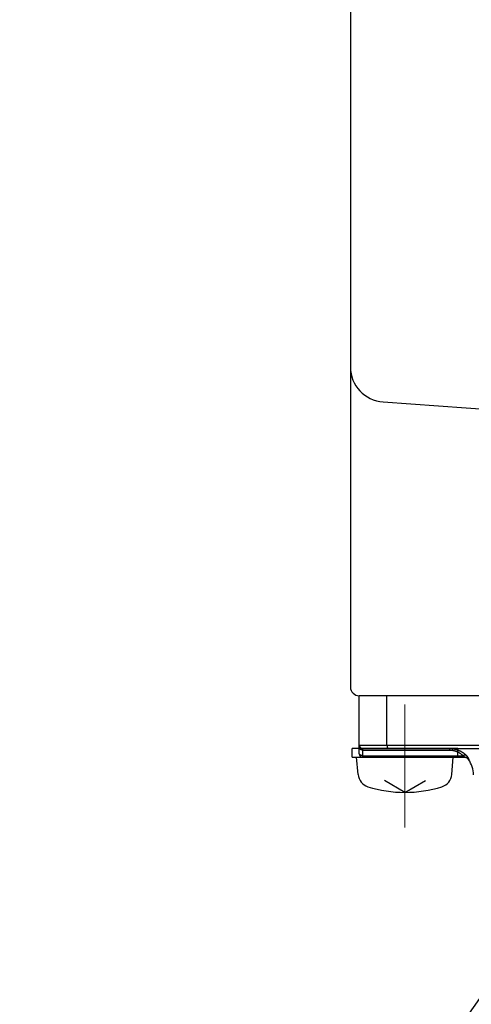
# Model space of a CAD drawing. Header units: millimetres. Extents: x 0 to 1300, y 0 to 891.
# Tile 97 of 127: x 306 to 331, y 525 to 582. Entities that reach past the tile are written whole.
import ezdxf

# ---------------------------------------------------------------- set-up
doc = ezdxf.new("R2010")
doc.units = ezdxf.units.MM
doc.header["$LTSCALE"] = 0.545669
doc.linetypes.add('CENTER', pattern=[50.8, 31.75, -6.35, 6.35, -6.35])
doc.layers.add('NoLayerName_001', color=7, linetype='Continuous')
doc.styles.get("Standard").update_dxf_attribs({"font": 'txt', "bigfont": 'extfont2'})
doc.dimstyles.get("Standard").update_dxf_attribs({"dimtxt": 2.5, "dimasz": 2.5, "dimexe": 1, "dimexo": 1, "dimtad": 1, "dimdec": 3, "dimzin": 0, "dimdsep": 46, "dimtxsty": 'Standard', "dimcen": 2.5, "dimadec": 3, "dimazin": 0, "dimtfac": 0.75, "dimtdec": 3, "dimtmove": 0, "dimatfit": 3, "dimfxl": 1, "dimarcsym": 0})

msp = doc.modelspace()

# ---------------------------------------------------------------- linework, layer by layer
at = {"layer": 'NoLayerName_001', "color": 7, "linetype": 'Continuous', "lineweight": 25}
for p, q in [((324.5, 621.1236), (324.5, 543.5)), ((326.357, 559.7323), (344.5758, 558.4266)), ((364, 543), (325, 543)), ((324.6, 539.5), (324.6, 540)), ((324.6, 539.5), (330.6, 539.5)), ((324.9359, 538.5181), (324.85, 539.5)), ((330.2641, 538.5181), (330.35, 539.5)), ((327.6, 537.5), (326.4371, 538.1714)), ((327.6, 537.5), (328.7629, 538.1714))]:
    msp.add_line(p, q, dxfattribs=at)
at = {"layer": 'NoLayerName_001', "color": 60, "linetype": 'Continuous', "lineweight": 25}
for p, q in [((325, 539.7), (325, 543)), ((326.5771, 540.2), (326.5771, 543)), ((330.6, 540), (324.6, 540)), ((325, 540.2), (350, 540.2)), ((325.2, 539.5), (325.2, 540)), ((325.2, 540), (349.8, 540)), ((325.2, 539.9121), (330.127, 539.9121)), ((330.127, 540), (330.127, 539.9121)), ((330.6, 539.5), (330.6, 540)), ((325.2, 539.5879), (330.9033, 539.5879)), ((325.2, 539.5), (331.0049, 539.5)), ((331.2183, 539.375), (331.2473, 539.375))]:
    msp.add_line(p, q, dxfattribs=at)
at = {"layer": 'NoLayerName_001', "color": 4, "linetype": 'CENTER', "lineweight": 13}
msp.add_line((327.6, 542.5), (327.6, 535.5), dxfattribs=at)
at = {"layer": 'NoLayerName_001', "color": 7, "linetype": 'Continuous', "lineweight": 25}
for centre, radius, start, end in [((326.5, 561.7272), 2, 180, 265.90073), ((325, 543.5), 0.5, 180, 270), ((325.7329, 538.5878), 0.8, 185, 252.47322), ((329.4671, 538.5878), 0.8, 287.52678, 355), ((327.6, 544.5), 7, 252.47322, 287.52678)]:
    msp.add_arc(centre, radius, start, end, dxfattribs=at)
at = {"layer": 'NoLayerName_001', "color": 60, "linetype": 'Continuous', "lineweight": 25}
for centre, radius, start, end in [((325.2, 540.2), 0.2, 180, 270), ((325.2, 539.7), 0.2, 180, 270), ((331.0046, 539.2019), 0.2981, 35.50192, 89.96817), ((330.9747, 539.2), 0.3, 35.68533, 77.93007), ((330, 538.5), 1.5, 0, 35.68533)]:
    msp.add_arc(centre, radius, start, end, dxfattribs=at)
for points, knots in [([(325.2, 539.9121), (325.1974, 539.9122), (325.1923, 539.9122), (325.1846, 539.9125), (325.1769, 539.913), (325.1693, 539.9138), (325.1616, 539.9147), (325.154, 539.9159), (325.1464, 539.9173), (325.1388, 539.9189), (325.1313, 539.9207), (325.1239, 539.9227), (325.1165, 539.925), (325.1092, 539.9275), (325.102, 539.9302), (325.0949, 539.9332), (325.0879, 539.9364), (325.081, 539.9398), (325.0742, 539.9435), (325.0676, 539.9475), (325.0611, 539.9517), (325.0548, 539.9562), (325.0487, 539.961), (325.0428, 539.9661), (325.0371, 539.9714), (325.0318, 539.977), (325.0267, 539.9829), (325.022, 539.989), (325.0176, 539.9953), (325.0137, 540.002), (325.0102, 540.0088), (325.0071, 540.0159), (325.0046, 540.0232), (325.0026, 540.0306), (325.0011, 540.0382), (325.0002, 540.0459), (325.0001, 540.051), (325, 540.0536)], [0, 0, 0, 0, 0.00768699, 0.01538203, 0.02308358, 0.03079027, 0.03850084, 0.04621421, 0.0539295, 0.06164602, 0.06936332, 0.07708122, 0.08479945, 0.09251656, 0.10023144, 0.10794387, 0.11565459, 0.12336536, 0.13107906, 0.13879968, 0.14653244, 0.15428304, 0.16204727, 0.16981412, 0.17757462, 0.18532246, 0.1930543, 0.20077023, 0.20847412, 0.21617386, 0.22387466, 0.23157569, 0.23927889, 0.24698932, 0.25470295, 0.26240879, 0.2700989, 0.2700989, 0.2700989, 0.2700989]), ([(326.5771, 540.2), (326.5771, 540.1983), (326.5771, 540.195), (326.5772, 540.1899), (326.5773, 540.1849), (326.5775, 540.1798), (326.5777, 540.1748), (326.5779, 540.1697), (326.5782, 540.1647), (326.5786, 540.1596), (326.579, 540.1546), (326.5795, 540.1496), (326.58, 540.1445), (326.5806, 540.1395), (326.5812, 540.1345), (326.5819, 540.1295), (326.5826, 540.1245), (326.5834, 540.1195), (326.5843, 540.1145), (326.5852, 540.1096), (326.5862, 540.1046), (326.5872, 540.0997), (326.5883, 540.0947), (326.5895, 540.0898), (326.5908, 540.0849), (326.5921, 540.0801), (326.5935, 540.0752), (326.595, 540.0704), (326.5966, 540.0656), (326.5982, 540.0608), (326.6, 540.0561), (326.6019, 540.0514), (326.6039, 540.0468), (326.606, 540.0422), (326.6083, 540.0377), (326.6107, 540.0333), (326.6133, 540.0289), (326.6161, 540.0247), (326.619, 540.0206), (326.6222, 540.0166), (326.6245, 540.0142), (326.6257, 540.013)], [0, 0, 0, 0, 0.00504769, 0.01009709, 0.01514791, 0.02019983, 0.02525261, 0.03030597, 0.0353597, 0.04041358, 0.04546743, 0.05052108, 0.05557441, 0.06062729, 0.06567964, 0.0707314, 0.07578253, 0.08083302, 0.08588284, 0.09093196, 0.09598043, 0.10102839, 0.10607612, 0.11112397, 0.11617244, 0.12122166, 0.12627115, 0.13132056, 0.13636989, 0.14141945, 0.14646989, 0.15152166, 0.15657353, 0.1616247, 0.16667554, 0.17172767, 0.17678339, 0.18184003, 0.18689505, 0.1919513, 0.19701749, 0.19701749, 0.19701749, 0.19701749]), ([(326.6257, 540.013), (326.6269, 540.0118), (326.6293, 540.0094), (326.6334, 540.0063), (326.6377, 540.0037), (326.6424, 540.0017), (326.6473, 540.0003), (326.6507, 540.0002), (326.6524, 540)], [0, 0, 0, 0, 0.005072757, 0.010138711, 0.015210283, 0.020314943, 0.025412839, 0.030469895, 0.030469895, 0.030469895, 0.030469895]), ([(330.127, 540), (330.1391, 539.9999), (330.1633, 539.9998), (330.1995, 539.9984), (330.2358, 539.9962), (330.272, 539.9932), (330.3081, 539.9892), (330.3441, 539.9843), (330.38, 539.9786), (330.4157, 539.9719), (330.4512, 539.9643), (330.4865, 539.9557), (330.5216, 539.9462), (330.5564, 539.9358), (330.5909, 539.9245), (330.6251, 539.9122), (330.659, 539.899), (330.6924, 539.8849), (330.7255, 539.8699), (330.7581, 539.8539), (330.7903, 539.837), (330.8219, 539.8192), (330.8531, 539.8005), (330.8837, 539.781), (330.9138, 539.7605), (330.9432, 539.7393), (330.9721, 539.7171), (331.0002, 539.6942), (331.0278, 539.6705), (331.0546, 539.646), (331.0808, 539.6208), (331.0975, 539.6034), (331.106, 539.5947)], [0, 0, 0, 0, 0.0362718, 0.072566, 0.1088769, 0.1451994, 0.1815293, 0.2178633, 0.2541986, 0.2905337, 0.3268674, 0.3631985, 0.3995258, 0.4358488, 0.4721677, 0.5084835, 0.5447978, 0.5811132, 0.6174312, 0.6537512, 0.690073, 0.7263965, 0.7627219, 0.7990501, 0.8353825, 0.8717198, 0.908059, 0.9443955, 0.9807244, 1.0170401, 1.0533372, 1.0896097, 1.0896097, 1.0896097, 1.0896097]), ([(330.127, 539.9121), (330.1366, 539.912), (330.1558, 539.912), (330.1847, 539.9109), (330.2135, 539.9092), (330.2423, 539.9068), (330.271, 539.9037), (330.2996, 539.8999), (330.3281, 539.8953), (330.3566, 539.8901), (330.3848, 539.8841), (330.4129, 539.8773), (330.4408, 539.8698), (330.4685, 539.8616), (330.4959, 539.8526), (330.5231, 539.8429), (330.55, 539.8324), (330.5766, 539.8211), (330.6029, 539.8091), (330.6288, 539.7964), (330.6543, 539.7829), (330.6795, 539.7686), (330.7042, 539.7537), (330.7284, 539.738), (330.7522, 539.7215), (330.7755, 539.7044), (330.7982, 539.6866), (330.8204, 539.6681), (330.842, 539.649), (330.8631, 539.6292), (330.8836, 539.6089), (330.8967, 539.5948), (330.9033, 539.5879)], [0, 0, 0, 0, 0.02883602, 0.05769031, 0.08655801, 0.11543493, 0.14431763, 0.17320345, 0.20209056, 0.23097805, 0.25986561, 0.28875187, 0.31763546, 0.3465156, 0.37539223, 0.40426602, 0.43313841, 0.46201171, 0.49088795, 0.51976626, 0.54864556, 0.57752523, 0.60640521, 0.63528606, 0.66416905, 0.69305573, 0.7219447, 0.75083247, 0.77971492, 0.80858738, 0.83744477, 0.86628164, 0.86628164, 0.86628164, 0.86628164]), ([(325.1, 539.6068), (325.0983, 539.6075), (325.0949, 539.609), (325.0898, 539.6113), (325.0847, 539.6137), (325.0798, 539.6162), (325.0749, 539.6189), (325.0701, 539.6217), (325.0653, 539.6247), (325.0607, 539.6278), (325.0561, 539.631), (325.0517, 539.6344), (325.0473, 539.6379), (325.0431, 539.6416), (325.039, 539.6454), (325.035, 539.6493), (325.0312, 539.6534), (325.0275, 539.6576), (325.0241, 539.662), (325.0208, 539.6665), (325.0177, 539.6711), (325.0148, 539.6759), (325.0121, 539.6808), (325.0096, 539.6859), (325.0074, 539.691), (325.0055, 539.6963), (325.0038, 539.7017), (325.0025, 539.7071), (325.0014, 539.7126), (325.0006, 539.7181), (325.0001, 539.7237), (325.0001, 539.7274), (325, 539.7293)], [0, 0, 0, 0, 0.00557263, 0.01114973, 0.01672994, 0.02231219, 0.02789573, 0.03348015, 0.03906541, 0.04465186, 0.05024015, 0.05582966, 0.06141876, 0.06700641, 0.07259226, 0.07817666, 0.08376077, 0.08934658, 0.09493639, 0.10052911, 0.10612255, 0.11171559, 0.11730827, 0.12290192, 0.12849928, 0.13410399, 0.13971446, 0.14532557, 0.15093267, 0.15653184, 0.16212016, 0.16769589, 0.16769589, 0.16769589, 0.16769589]), ([(325.2, 539.5879), (325.1983, 539.5879), (325.1949, 539.5879), (325.1898, 539.588), (325.1847, 539.5883), (325.1796, 539.5886), (325.1745, 539.589), (325.1694, 539.5895), (325.1643, 539.5901), (325.1592, 539.5908), (325.1542, 539.5916), (325.1491, 539.5925), (325.1441, 539.5935), (325.1391, 539.5946), (325.1341, 539.5958), (325.1291, 539.597), (325.1242, 539.5984), (325.1192, 539.5999), (325.1144, 539.6015), (325.1095, 539.6031), (325.1047, 539.6049), (325.1016, 539.6062), (325.1, 539.6068)], [0, 0, 0, 0, 0.00510533, 0.01021029, 0.01531645, 0.0204254, 0.02553867, 0.03065746, 0.03578118, 0.04090868, 0.04603886, 0.05117069, 0.05630319, 0.06143547, 0.0665667, 0.07169614, 0.07682313, 0.08194709, 0.08706756, 0.09218416, 0.09729663, 0.10240481, 0.10240481, 0.10240481, 0.10240481]), ([(331.1061, 539.5946), (331.1041, 539.5959), (331.1002, 539.5985), (331.094, 539.6019), (331.0877, 539.605), (331.0811, 539.6077), (331.0744, 539.61), (331.0676, 539.612), (331.0608, 539.6137), (331.0538, 539.6151), (331.0469, 539.6161), (331.0398, 539.6168), (331.0328, 539.6173), (331.0257, 539.6175), (331.0187, 539.6174), (331.0116, 539.6171), (331.0046, 539.6166), (330.9976, 539.6158), (330.9906, 539.6149), (330.9837, 539.6138), (330.9768, 539.6124), (330.9699, 539.6109), (330.963, 539.6093), (330.9562, 539.6075), (330.9495, 539.6055), (330.9427, 539.6034), (330.9361, 539.6011), (330.9294, 539.5987), (330.9229, 539.5962), (330.9163, 539.5935), (330.9099, 539.5908), (330.9056, 539.5888), (330.9035, 539.5879)], [0, 0, 0, 0, 0.00703598, 0.01408653, 0.02115248, 0.02823085, 0.03531542, 0.04239707, 0.04946597, 0.05652377, 0.06357658, 0.07062831, 0.07768076, 0.08473376, 0.09178535, 0.09883256, 0.10587624, 0.11291889, 0.11996219, 0.12700702, 0.13405352, 0.14110111, 0.14814855, 0.1551943, 0.16223838, 0.16928136, 0.17632351, 0.18336487, 0.19040517, 0.19744392, 0.20448038, 0.21151358, 0.21151358, 0.21151358, 0.21151358]), ([(330.9035, 539.5879), (330.9042, 539.5875), (330.9056, 539.5867), (330.9077, 539.5856), (330.9098, 539.5844), (330.9118, 539.5832), (330.9139, 539.5821), (330.916, 539.5809), (330.9181, 539.5797), (330.9201, 539.5785), (330.9222, 539.5773), (330.9243, 539.5761), (330.9263, 539.5749), (330.9284, 539.5736), (330.9304, 539.5724), (330.9325, 539.5711), (330.9345, 539.5699), (330.9365, 539.5686), (330.9386, 539.5673), (330.9406, 539.5661), (330.9426, 539.5648), (330.9446, 539.5635), (330.9466, 539.5622), (330.9486, 539.5608), (330.9506, 539.5595), (330.9526, 539.5582), (330.9545, 539.5568), (330.9565, 539.5555), (330.9585, 539.5541), (330.9604, 539.5527), (330.9623, 539.5513), (330.9643, 539.5499), (330.9662, 539.5485), (330.9681, 539.547), (330.97, 539.5456), (330.9719, 539.5441), (330.9738, 539.5427), (330.9757, 539.5412), (330.9775, 539.5397), (330.9794, 539.5382), (330.9806, 539.5371), (330.9812, 539.5366)], [0, 0, 0, 0, 0.002391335, 0.004782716, 0.007174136, 0.009565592, 0.01195708, 0.014348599, 0.016740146, 0.019131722, 0.021523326, 0.02391496, 0.026306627, 0.02869833, 0.031090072, 0.033481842, 0.035873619, 0.038265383, 0.040657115, 0.043048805, 0.045440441, 0.04783202, 0.050223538, 0.052615, 0.05500641, 0.057397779, 0.059789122, 0.062180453, 0.064571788, 0.066963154, 0.069354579, 0.071746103, 0.074137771, 0.076529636, 0.078921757, 0.081314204, 0.083707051, 0.086100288, 0.088493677, 0.090886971, 0.093279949, 0.093279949, 0.093279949, 0.093279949]), ([(330.9812, 539.5366), (330.9818, 539.5361), (330.9831, 539.5351), (330.9849, 539.5335), (330.9867, 539.5319), (330.9884, 539.5303), (330.9902, 539.5287), (330.9919, 539.5271), (330.9936, 539.5254), (330.9953, 539.5237), (330.997, 539.522), (330.9986, 539.5202), (331.0002, 539.5185), (331.0018, 539.5166), (331.0033, 539.5148), (331.0048, 539.5129), (331.0061, 539.5109), (331.0073, 539.5088), (331.0084, 539.5067), (331.0091, 539.5044), (331.0092, 539.5018), (331.0072, 539.5), (331.0055, 539.5001), (331.0047, 539.5)], [0, 0, 0, 0, 0.002392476, 0.004784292, 0.007175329, 0.009565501, 0.011954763, 0.014343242, 0.016731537, 0.019120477, 0.021511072, 0.023904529, 0.026302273, 0.028705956, 0.031114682, 0.0335205, 0.035917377, 0.038304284, 0.04068639, 0.043086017, 0.045482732, 0.04785554, 0.050252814, 0.050252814, 0.050252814, 0.050252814]), ([(331.1824, 539.5042), (331.1816, 539.5052), (331.1801, 539.5073), (331.1778, 539.5103), (331.1755, 539.5134), (331.1732, 539.5164), (331.1708, 539.5194), (331.1685, 539.5224), (331.1661, 539.5255), (331.1637, 539.5284), (331.1613, 539.5314), (331.1589, 539.5344), (331.1565, 539.5374), (331.1541, 539.5403), (331.1517, 539.5433), (331.1492, 539.5462), (331.1468, 539.5492), (331.1443, 539.5521), (331.1418, 539.555), (331.1393, 539.5579), (331.1368, 539.5608), (331.1343, 539.5637), (331.1318, 539.5665), (331.1293, 539.5694), (331.1267, 539.5722), (331.1241, 539.5751), (331.1216, 539.5779), (331.119, 539.5808), (331.1164, 539.5836), (331.1138, 539.5864), (331.1112, 539.5892), (331.1086, 539.592), (331.1068, 539.5938), (331.106, 539.5947)], [0, 0, 0, 0, 0.00382402, 0.00764803, 0.01147202, 0.01529598, 0.0191199, 0.0229438, 0.0267677, 0.03059161, 0.03441554, 0.0382395, 0.04206349, 0.04588751, 0.04971157, 0.05353566, 0.05735978, 0.06118391, 0.06500807, 0.06883222, 0.07265638, 0.07648052, 0.08030465, 0.08412877, 0.08795285, 0.0917769, 0.09560091, 0.09942487, 0.10324878, 0.10707261, 0.11089638, 0.11472005, 0.11854363, 0.11854363, 0.11854363, 0.11854363]), ([(331.2473, 539.375), (331.2483, 539.3757), (331.251, 539.3769), (331.2503, 539.3813), (331.2499, 539.3849), (331.2489, 539.3886), (331.2478, 539.3923), (331.2465, 539.3959), (331.2451, 539.3995), (331.2437, 539.403), (331.2421, 539.4065), (331.2406, 539.41), (331.2389, 539.4134), (331.2372, 539.4169), (331.2355, 539.4203), (331.2338, 539.4237), (331.232, 539.4271), (331.2302, 539.4304), (331.2283, 539.4338), (331.2264, 539.4371), (331.2245, 539.4404), (331.2226, 539.4437), (331.2207, 539.447), (331.2187, 539.4503), (331.2167, 539.4536), (331.2147, 539.4568), (331.2127, 539.4601), (331.2106, 539.4633), (331.2085, 539.4665), (331.2064, 539.4697), (331.2043, 539.4729), (331.2022, 539.4761), (331.2001, 539.4792), (331.1979, 539.4824), (331.1957, 539.4855), (331.1935, 539.4887), (331.1913, 539.4918), (331.1891, 539.4949), (331.1869, 539.498), (331.1846, 539.5011), (331.1831, 539.5032), (331.1824, 539.5042)], [0, 0, 0, 0, 0.00365666, 0.00757764, 0.01137651, 0.01517659, 0.01901428, 0.02285067, 0.02667422, 0.03049323, 0.03431426, 0.03813816, 0.04196353, 0.04578871, 0.04961291, 0.05343651, 0.05725985, 0.06108322, 0.06490675, 0.06873045, 0.07255431, 0.07637824, 0.08020216, 0.08402609, 0.08785006, 0.0916741, 0.09549822, 0.09932242, 0.1031467, 0.10697103, 0.11079539, 0.11461973, 0.11844401, 0.12226821, 0.12609235, 0.12991645, 0.13374051, 0.13756456, 0.1413886, 0.14521264, 0.14903667, 0.14903667, 0.14903667, 0.14903667])]:
    msp.add_open_spline(points, degree=3, knots=knots, dxfattribs=at)

# ---------------------------------------------------------------- leaders
at = {"layer": 'NoLayerName_001', "color": 3, "linetype": 'Continuous', "lineweight": 13, "annotation_type": 0, "has_hookline": 1, "hookline_direction": 1, "text_width": 80.105}
msp.add_leader([(332.45, 526.6), (307.2551, 460.0061), (301.2551, 460.0061)], dimstyle='Standard', override={"dimtxt": 10.5, "dimasz": 6, "dimldrblk": 'OPEN30'}, dxfattribs=at)

doc.saveas('drawing.dxf')
